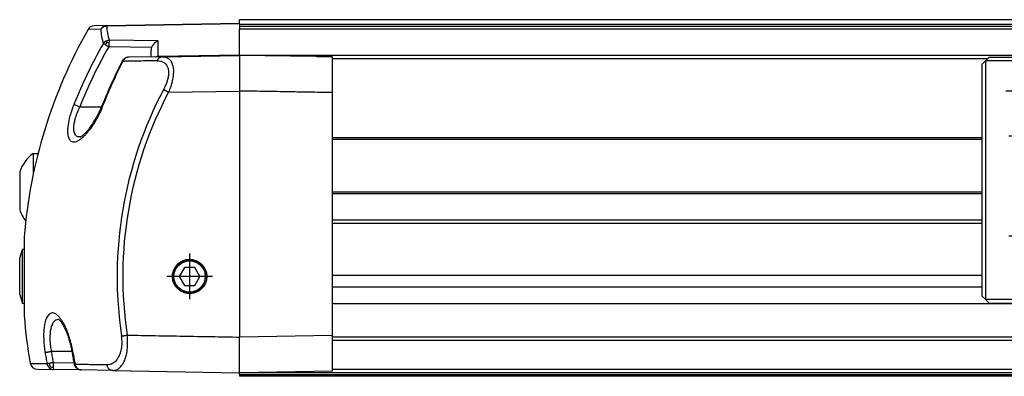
# Model space of a CAD drawing. Header units: millimetres. Extents: x -235 to 9017, y -109 to 485.
# Tile 21 of 35: x 764 to 902, y 282 to 332. Entities that reach past the tile are written whole.
import ezdxf

# ---------------------------------------------------------------- set-up
doc = ezdxf.new("R2010")
doc.units = ezdxf.units.MM
doc.linetypes.add('DOT_CENTER', pattern=[14, 12, -1, 0, -1])
doc.layers.add('1', color=7, linetype='Continuous')

# ---------------------------------------------------------------- blocks, each defined once
blk = doc.blocks.new('MOD-22E-M-Li__35', base_point=(763.62, 282.1))
at = {"color": 7, "linetype": 'Continuous'}
for p, q in [((775.81, 331.28), (774.05, 331.25)), ((775.81, 331.28), (794.43, 331.6)), ((794.43, 331.53), (775.81, 331.21)), ((3260.93, 332.1), (794.43, 332.1)), ((794.43, 332.1), (794.43, 332.09)), ((3260.93, 332.09), (794.43, 332.09)), ((794.43, 331.6), (794.43, 332.09)), ((794.43, 331.53), (794.43, 331.6)), ((794.43, 331.48), (794.43, 331.53)), ((794.43, 331.48), (3260.93, 331.48)), ((794.43, 331.48), (794.43, 331.16)), ((3260.93, 331.16), (794.43, 331.16)), ((794.43, 331.16), (794.43, 330.83)), ((774.98, 330.77), (773.2, 330.74)), ((794.43, 330.83), (3260.93, 330.83)), ((794.43, 327.17), (794.43, 330.83)), ((775.79, 328.88), (775.7, 329.09)), ((776.12, 328.86), (776.1, 328.29)), ((782.09, 328.2), (776.1, 328.29)), ((783.01, 329.12), (776.17, 329.22)), ((783.01, 326.97), (783.01, 329.12)), ((783.01, 326.9), (778.86, 326.83)), ((782.03, 326.89), (782.03, 327.83)), ((783.01, 326.97), (794.43, 327.17)), ((783.6, 326.91), (783.01, 326.9)), ((783.6, 326.91), (794.43, 327.1)), ((794.43, 327.12), (794.43, 327.17)), ((794.43, 327.12), (3260.93, 327.12)), ((794.43, 327.12), (794.43, 327.1)), ((805.16, 326.92), (794.43, 327.1)), ((913.93, 327.1), (794.43, 327.1)), ((807.43, 321.88), (807.43, 326.88)), ((899.18, 326.6), (807.43, 326.6)), ((784.47, 321.93), (794.43, 322.1)), ((794.43, 322.1), (794.43, 287.6)), ((807.43, 287.83), (807.43, 321.88)), ((775.09, 319.85), (772.04, 319.85)), ((898.43, 315.54), (807.43, 315.54)), ((898.43, 315.29), (807.43, 315.29)), ((765.52, 313.36), (765.52, 310.48)), ((765.52, 313.36), (766.19, 313.36)), ((763.62, 310.75), (763.62, 305.46)), ((898.43, 307.92), (807.43, 307.92)), ((898.43, 307.67), (807.43, 307.67)), ((807.43, 304.04), (898.43, 304.04)), ((898.43, 303.54), (807.43, 303.54)), ((764.25, 301.63), (764.25, 290.56)), ((763.62, 298.65), (764.02, 299.9)), ((764.25, 299.9), (764.02, 299.9)), ((764.02, 292.3), (764.02, 299.9)), ((763.62, 293.55), (763.62, 298.65)), ((786.7, 297.35), (785.98, 296.1)), ((788.14, 297.35), (786.7, 297.35)), ((788.87, 296.1), (788.14, 297.35)), ((785.12, 296.15), (785.03, 296.15)), ((785.98, 296.1), (786.7, 294.85)), ((788.14, 294.85), (788.87, 296.1)), ((789.68, 296.06), (789.83, 296.05)), ((807.43, 296.27), (898.43, 296.27)), ((786.7, 294.85), (788.14, 294.85)), ((898.43, 294.61), (807.43, 294.61)), ((763.62, 293.55), (764.02, 292.3)), ((764.25, 292.3), (764.02, 292.3)), ((807.43, 292.32), (913.71, 292.32)), ((807.43, 292.31), (913.72, 292.31)), ((807.43, 292.29), (913.74, 292.29)), ((807.43, 287.83), (794.43, 287.6)), ((807.43, 282.83), (807.43, 287.83)), ((3262.93, 287.61), (807.43, 287.61)), ((807.43, 287.17), (3262.93, 287.17)), ((770.97, 285.6), (768.04, 285.6)), ((765.09, 283.92), (767.45, 283.88)), ((766.06, 283.1), (768.38, 283.06)), ((768.31, 284.06), (771.25, 284.01)), ((772.25, 282.99), (768.38, 283.06)), ((776.65, 282.91), (772.25, 282.99)), ((776.65, 282.91), (794.43, 282.6)), ((794.43, 282.6), (794.43, 283.51)), ((807.43, 282.83), (794.43, 282.6)), ((807.43, 283.1), (3262.93, 283.1)), ((877.13, 282.6), (794.43, 282.6)), ((794.43, 282.35), (794.43, 282.6)), ((794.43, 282.35), (794.43, 282.1)), ((794.43, 282.35), (3262.93, 282.35)), ((869.13, 282.1), (794.43, 282.1)), ((877.13, 282.1), (869.13, 282.1)), ((878.05, 282.6), (877.13, 282.6)), ((923.13, 282.1), (877.13, 282.1)), ((880.93, 282.6), (878.05, 282.6)), ((883.8, 282.6), (880.93, 282.6)), ((914.78, 282.6), (883.8, 282.6))]:
    blk.add_line(p, q, dxfattribs=at)
blk.add_circle((787.42, 296.1), 2.2, dxfattribs=at)
for centre, radius, start, end in [((774.07, 330.25), 1, 91, 150.3365), ((775.83, 330.31), 0.967, 91.37, 151.4594), ((783.67, 331.6), 7.87, 182.8078, 197.5497), ((834.03, 296.1), 70, 150.3365, 175.4654), ((782.95, 331.16), 7.98, 182.8077, 197.5496), ((832.23, 296.14), 65.58, 150.1696, 158.4767), ((832.17, 296.14), 64.64, 150.1696, 158.4767), ((776.2, 328.19), 1.03, 119.3524, 146.3927), ((777.03, 328), 1.52, 144.8241, 157.7711), ((776.23, 328.15), 1.07, 93.2871, 119.5551), ((775.82, 327.11), 1.78, 80.354, 91.1136), ((783.5, 327.71), 1.49, 109.1452, 160.7392), ((783.15, 327.83), 1.12, 160.9006, 180.0894), ((836.41, 296.17), 65.73, 152.7312, 158.5365), ((836.34, 296.22), 65.55, 152.7206, 158.543), ((778.97, 325.9), 0.967, 126.3931, 157.6926), ((778.9, 325.77), 1.07, 91.8578, 120.4381), ((778.88, 326.02), 0.812, 91.4175, 126.3458), ((833.3, 296.1), 56.03, 152.1325, 188.5617), ((833.3, 296.1), 55.24, 152.1248, 188.5652), ((768.57, 309.14), 5.2, 125.8445, 161.9549), ((768.57, 307.07), 5.2, 198.0451, 217.8685), ((787.4, 296.1), 2.28, 89.5397, 178.8644), ((787.4, 296.1), 2.28, 358.864, 89.539), ((787.4, 296.1), 2.28, 178.8598, 270.4572), ((787.4, 296.1), 2.28, 270.4643, 358.8673), ((834.03, 296.1), 70, 184.5346, 190.0163), ((766.08, 284.1), 1, 190.0163, 269), ((768.44, 284.05), 1.01, 189.4526, 228.3298), ((769.17, 284.06), 1.41, 184.5531, 205.3339), ((768.4, 284), 0.947, 228.3719, 268.848), ((768.42, 284.65), 1.3, 246.2861, 265.8942), ((776.44, 283.86), 8.13, 178.5836, 183.5642), ((772.38, 283.97), 1.02, 188.6072, 226.3426), ((772.27, 283.85), 0.862, 226.3355, 268.4998), ((779.23, 283.05), 0.2, 246.4096, 270)]:
    blk.add_arc(centre, radius, start, end, dxfattribs=at)
for points, knots in [([(774.98, 330.77), (775.09, 330.89), (775.32, 331.14), (775.64, 331.19), (775.81, 331.21)], [0, 0, 0, 0, 0.4743073, 0.9610264, 0.9610264, 0.9610264, 0.9610264]), ([(775.81, 331.21), (775.81, 331.22), (775.81, 331.24), (775.81, 331.26), (775.81, 331.27), (775.81, 331.28), (775.81, 331.28)], [0, 0, 0, 0, 0.02750513, 0.05083751, 0.06584479, 0.06798869, 0.06798869, 0.06798869, 0.06798869]), ([(775.62, 328.58), (775.6, 328.6), (775.54, 328.63), (775.46, 328.68), (775.39, 328.73), (775.36, 328.75), (775.35, 328.76)], [0, 0, 0, 0, 0.0870746, 0.2067879, 0.2786194, 0.3304255, 0.3304255, 0.3304255, 0.3304255]), ([(776.1, 328.29), (776.06, 328.31), (775.98, 328.36), (775.85, 328.44), (775.73, 328.51), (775.66, 328.56), (775.62, 328.58)], [0, 0, 0, 0, 0.1248283, 0.2872251, 0.4383827, 0.553919, 0.553919, 0.553919, 0.553919]), ([(776.17, 329.22), (776.16, 329.17), (776.14, 329.05), (776.13, 328.93), (776.12, 328.86)], [0, 0, 0, 0, 0.1507765, 0.3704379, 0.3704379, 0.3704379, 0.3704379]), ([(782.63, 326.9), (782.69, 326.92), (782.82, 326.96), (782.94, 326.97), (783.01, 326.97)], [0, 0, 0, 0, 0.1887599, 0.3840445, 0.3840445, 0.3840445, 0.3840445]), ([(782.89, 326.35), (782.9, 326.39), (782.94, 326.46), (783, 326.57), (783.08, 326.67), (783.18, 326.76), (783.28, 326.83), (783.38, 326.88), (783.49, 326.91), (783.57, 326.91), (783.6, 326.91)], [0, 0, 0, 0, 0.1282606, 0.2570017, 0.3845062, 0.5093069, 0.630359, 0.7471349, 0.859551, 0.967855, 0.967855, 0.967855, 0.967855]), ([(783.01, 326.97), (783.01, 326.96), (783.01, 326.94), (783.01, 326.92), (783.01, 326.91), (783.01, 326.9), (783.01, 326.9)], [0, 0, 0, 0, 0.02957696, 0.05087094, 0.06584898, 0.06798869, 0.06798869, 0.06798869, 0.06798869]), ([(783.6, 326.91), (783.79, 326.9), (784.14, 326.87), (784.6, 326.58), (784.92, 326.14), (785.11, 325.56), (785.17, 324.95), (785.14, 324.41), (785.08, 323.95), (784.99, 323.48), (784.86, 322.98), (784.71, 322.51), (784.58, 322.18), (784.5, 322), (784.47, 321.93)], [0, 0, 0, 0, 0.557905, 1.038432, 1.565522, 2.183755, 2.827972, 3.393832, 3.796058, 4.226088, 4.84573, 5.326449, 5.704999, 5.921103, 5.921103, 5.921103, 5.921103]), ([(794.43, 327.1), (794.43, 327.04), (794.43, 326.93), (794.43, 326.65), (794.43, 326.22), (794.43, 325.59), (794.43, 324.81), (794.43, 323.94), (794.43, 323.03), (794.43, 322.42), (794.43, 322.1)], [0, 0, 0, 0, 0.175448, 0.350955, 0.820776, 1.464244, 2.254629, 3.159052, 4.062525, 4.99916, 4.99916, 4.99916, 4.99916]), ([(807.43, 326.88), (807.24, 326.88), (806.86, 326.89), (806.29, 326.9), (805.72, 326.91), (805.35, 326.91), (805.16, 326.92)], [0, 0, 0, 0, 0.567423, 1.134872, 1.706194, 2.269744, 2.269744, 2.269744, 2.269744]), ([(777.99, 326.28), (778, 326.31), (778.05, 326.4), (778.15, 326.52), (778.25, 326.62), (778.33, 326.67), (778.36, 326.68)], [0, 0, 0, 0, 0.1094208, 0.2816317, 0.4638721, 0.5525966, 0.5525966, 0.5525966, 0.5525966]), ([(778.08, 326.26), (778.06, 326.27), (778.03, 326.28), (778, 326.28), (777.99, 326.28)], [0, 0, 0, 0, 0.05431874, 0.09550831, 0.09550831, 0.09550831, 0.09550831]), ([(782.89, 326.35), (782.45, 326.34), (781.6, 326.32), (780.35, 326.3), (779.29, 326.28), (778.54, 326.27), (778.2, 326.26), (778.08, 326.26)], [0, 0, 0, 0, 1.304019, 2.540254, 3.776783, 4.459423, 4.80703, 4.80703, 4.80703, 4.80703]), ([(778.36, 326.68), (778.36, 326.69), (778.36, 326.69), (778.37, 326.69), (778.38, 326.68), (778.4, 326.68), (778.4, 326.67)], [0, 0, 0, 0, 0.00519583, 0.01039166, 0.02989258, 0.04767342, 0.04767342, 0.04767342, 0.04767342]), ([(782.89, 326.35), (783.03, 326.34), (783.4, 326.33), (783.91, 326.09), (784.25, 325.68), (784.44, 325.19), (784.49, 324.68), (784.44, 324.15), (784.34, 323.67), (784.18, 323.19), (783.99, 322.72), (783.83, 322.42), (783.77, 322.29)], [0, 0, 0, 0, 0.444415, 1.09646, 1.615077, 2.017833, 2.645411, 3.14476, 3.607019, 4.092985, 4.683142, 5.113801, 5.113801, 5.113801, 5.113801]), ([(784.47, 321.93), (784.44, 321.95), (784.37, 321.98), (784.27, 322.03), (784.18, 322.08), (784.08, 322.13), (783.99, 322.18), (783.91, 322.22), (783.84, 322.26), (783.79, 322.28), (783.77, 322.29)], [0, 0, 0, 0, 0.1124673, 0.2255075, 0.3368028, 0.443977, 0.5447561, 0.6371432, 0.7195231, 0.7907882, 0.7907882, 0.7907882, 0.7907882]), ([(807.43, 321.88), (806.34, 321.9), (804.18, 321.93), (800.93, 321.99), (797.68, 322.05), (795.51, 322.08), (794.43, 322.1)], [0, 0, 0, 0, 3.250493, 6.500987, 9.751477, 13.001967, 13.001967, 13.001967, 13.001967]), ([(775.33, 320.2), (775.15, 319.77), (774.78, 318.88), (774.12, 317.7), (773.48, 316.75), (772.98, 316.13), (772.53, 315.65), (772.06, 315.24), (771.47, 314.9), (770.89, 314.94), (770.53, 315.35), (770.4, 315.87), (770.36, 316.48), (770.42, 317.27), (770.57, 318.13), (770.85, 319.17), (771.09, 319.81), (771.23, 320.2)], [0, 0, 0, 0, 1.381653, 2.89323, 4.046911, 4.835195, 5.26101, 6.005206, 6.73589, 7.239541, 7.608726, 8.256532, 8.829404, 9.44649, 10.61027, 11.441378, 12.673963, 12.673963, 12.673963, 12.673963]), ([(772.04, 319.85), (771.87, 319.92), (771.6, 320.03), (771.33, 320.15), (771.23, 320.2)], [0, 0, 0, 0, 0.5520908, 0.8802052, 0.8802052, 0.8802052, 0.8802052]), ([(772.09, 315.66), (772.1, 315.66), (772.13, 315.67), (772.2, 315.71), (772.31, 315.77), (772.46, 315.88), (772.63, 316.03), (772.82, 316.21), (772.99, 316.39), (773.14, 316.56), (773.27, 316.72), (773.42, 316.91), (773.59, 317.13), (773.78, 317.41), (773.97, 317.71), (774.16, 318.02), (774.33, 318.3), (774.47, 318.55), (774.63, 318.87), (774.83, 319.26), (775.05, 319.74), (775.18, 320.06), (775.24, 320.22)], [0, 0, 0, 0, 0.034722, 0.11114, 0.234338, 0.416175, 0.646266, 0.91736, 1.222241, 1.393041, 1.596025, 1.834486, 2.111809, 2.431463, 2.830067, 3.19579, 3.524196, 3.810686, 4.050535, 4.598733, 5.126618, 5.634453, 5.634453, 5.634453, 5.634453]), ([(775.24, 320.22), (775.25, 320.22), (775.28, 320.21), (775.31, 320.2), (775.33, 320.2)], [0, 0, 0, 0, 0.04024096, 0.09479533, 0.09479533, 0.09479533, 0.09479533]), ([(772.09, 315.66), (771.98, 315.66), (771.72, 315.66), (771.42, 315.9), (771.24, 316.31), (771.17, 316.88), (771.25, 317.54), (771.38, 318.13), (771.52, 318.6), (771.68, 319.03), (771.85, 319.45), (771.98, 319.73), (772.04, 319.85)], [0, 0, 0, 0, 0.321768, 0.742714, 1.058554, 1.66896, 2.438492, 3.041081, 3.464924, 3.919679, 4.426217, 4.833632, 4.833632, 4.833632, 4.833632]), ([(785.03, 296.15), (785.03, 296.15), (785.03, 296.16), (785.03, 296.19), (785.03, 296.22), (785.04, 296.35), (785.06, 296.56), (785.15, 296.88), (785.29, 297.22), (785.5, 297.55), (785.74, 297.83), (786, 298.04), (786.25, 298.2), (786.52, 298.33), (786.8, 298.43), (787.09, 298.49), (787.39, 298.51), (787.69, 298.5), (787.99, 298.45), (788.27, 298.36), (788.55, 298.24), (788.8, 298.08), (789.06, 297.87), (789.31, 297.61), (789.54, 297.27), (789.69, 296.94), (789.78, 296.63), (789.82, 296.34), (789.83, 296.15), (789.83, 296.05)], [0, 0, 0, 0, 0.008838, 0.023568, 0.072654, 0.121726, 0.413711, 0.705639, 1.103198, 1.499444, 1.897121, 2.195854, 2.493492, 2.791187, 3.090102, 3.38906, 3.686953, 3.984919, 4.284104, 4.583301, 4.881439, 5.179648, 5.479064, 5.877774, 6.275247, 6.67413, 6.963678, 7.252155, 7.540572, 7.540572, 7.540572, 7.540572]), ([(789.83, 296.05), (789.83, 296), (789.82, 295.89), (789.8, 295.68), (789.74, 295.43), (789.64, 295.15), (789.5, 294.88), (789.32, 294.61), (789.07, 294.34), (788.76, 294.09), (788.43, 293.91), (788.12, 293.8), (787.83, 293.73), (787.53, 293.7), (787.23, 293.7), (786.94, 293.75), (786.65, 293.82), (786.37, 293.94), (786.08, 294.1), (785.8, 294.33), (785.52, 294.62), (785.32, 294.93), (785.18, 295.23), (785.09, 295.51), (785.04, 295.8), (785.03, 296.01), (785.03, 296.13), (785.03, 296.14), (785.03, 296.15)], [0, 0, 0, 0, 0.16464, 0.329779, 0.629388, 0.927844, 1.226262, 1.525751, 1.924664, 2.322075, 2.720675, 3.020057, 3.318187, 3.616167, 3.915238, 4.214178, 4.511942, 4.809584, 5.108253, 5.506014, 5.902292, 6.299858, 6.598345, 6.895635, 7.192946, 7.491498, 7.514987, 7.538593, 7.538593, 7.538593, 7.538593]), ([(771.08, 285.45), (771.08, 285.48), (771.07, 285.54), (771.03, 285.76), (770.97, 286.1), (770.83, 286.73), (770.61, 287.51), (770.33, 288.33), (770.05, 289), (769.78, 289.52), (769.51, 289.97), (769.23, 290.34), (768.96, 290.63), (768.69, 290.84), (768.42, 290.97), (768.16, 291), (767.93, 290.94), (767.72, 290.79), (767.53, 290.58), (767.38, 290.3), (767.24, 289.95), (767.12, 289.47), (767.02, 288.85), (766.97, 288.11), (766.98, 287.32), (767.03, 286.5), (767.1, 285.93), (767.15, 285.62), (767.16, 285.57), (767.16, 285.51), (767.17, 285.47), (767.17, 285.45)], [0, 0, 0, 0, 0.090267, 0.18057, 0.656569, 1.128651, 2.138561, 3.082649, 3.724942, 4.310559, 4.837486, 5.304606, 5.697122, 6.031523, 6.316804, 6.570072, 6.795609, 7.038126, 7.318585, 7.636142, 8.005931, 8.431223, 9.111768, 9.884464, 10.665077, 11.487096, 12.334597, 12.3818, 12.428981, 12.49262, 12.55629, 12.55629, 12.55629, 12.55629]), ([(769.07, 290.07), (768.94, 290.05), (768.7, 290.02), (768.42, 289.78), (768.16, 289.41), (767.99, 288.9), (767.86, 288.18), (767.83, 287.33), (767.9, 286.43), (768, 285.84), (768.04, 285.6)], [0, 0, 0, 0, 0.390971, 0.696589, 1.0727, 1.742443, 2.296559, 3.240239, 4.290971, 5.01884, 5.01884, 5.01884, 5.01884]), ([(771, 285.44), (770.96, 285.65), (770.89, 286.07), (770.75, 286.67), (770.62, 287.11), (770.53, 287.4), (770.48, 287.57), (770.41, 287.78), (770.33, 288.01), (770.23, 288.26), (770.12, 288.52), (769.99, 288.8), (769.85, 289.07), (769.71, 289.32), (769.59, 289.51), (769.48, 289.66), (769.38, 289.79), (769.28, 289.9), (769.18, 289.99), (769.12, 290.04), (769.08, 290.06), (769.07, 290.07)], [0, 0, 0, 0, 0.639237, 1.26314, 1.863442, 2.000431, 2.180992, 2.398485, 2.646333, 2.91804, 3.207223, 3.507653, 3.839689, 4.119624, 4.350432, 4.534767, 4.674925, 4.847811, 4.976684, 5.060247, 5.096032, 5.096032, 5.096032, 5.096032]), ([(775.84, 283.74), (775.99, 283.75), (776.31, 283.77), (776.8, 283.99), (777.2, 284.35), (777.53, 284.84), (777.77, 285.41), (777.91, 286), (777.96, 286.52), (777.97, 286.9), (777.95, 287.31), (777.92, 287.59), (777.9, 287.76)], [0, 0, 0, 0, 0.464492, 0.943248, 1.598181, 2.045522, 2.698319, 3.446477, 3.845367, 4.252536, 4.596196, 5.094258, 5.094258, 5.094258, 5.094258]), ([(776.65, 282.91), (776.84, 282.93), (777.16, 282.97), (777.63, 283.27), (777.99, 283.69), (778.3, 284.26), (778.55, 284.96), (778.7, 285.78), (778.77, 286.79), (778.71, 287.47), (778.68, 287.88)], [0, 0, 0, 0, 0.552659, 0.949661, 1.666283, 2.189918, 2.875298, 3.885173, 4.684113, 5.91136, 5.91136, 5.91136, 5.91136]), ([(777.9, 287.76), (777.92, 287.76), (777.97, 287.77), (778.05, 287.78), (778.14, 287.79), (778.24, 287.81), (778.35, 287.83), (778.46, 287.84), (778.57, 287.86), (778.64, 287.87), (778.68, 287.88)], [0, 0, 0, 0, 0.0713746, 0.1539493, 0.2466115, 0.3477333, 0.4553003, 0.5670188, 0.6804932, 0.793389, 0.793389, 0.793389, 0.793389]), ([(778.68, 287.88), (779.99, 287.85), (782.62, 287.81), (786.55, 287.74), (790.49, 287.67), (793.12, 287.62), (794.43, 287.6)], [0, 0, 0, 0, 3.93742, 7.874839, 11.812259, 15.749678, 15.749678, 15.749678, 15.749678]), ([(794.43, 283.51), (794.43, 283.6), (794.43, 283.78), (794.43, 284.23), (794.43, 284.9), (794.43, 285.76), (794.43, 286.68), (794.43, 287.29), (794.43, 287.6)], [0, 0, 0, 0, 0.26423, 0.558073, 1.348319, 2.252617, 3.155987, 4.09253, 4.09253, 4.09253, 4.09253]), ([(767.17, 285.45), (767.19, 285.45), (767.23, 285.46), (767.3, 285.48), (767.39, 285.49), (767.5, 285.51), (767.62, 285.53), (767.75, 285.55), (767.89, 285.58), (767.99, 285.59), (768.04, 285.6)], [0, 0, 0, 0, 0.061052, 0.1221001, 0.2137617, 0.323099, 0.4475772, 0.5842469, 0.7095143, 0.8811583, 0.8811583, 0.8811583, 0.8811583]), ([(768.04, 285.6), (768.06, 285.47), (768.11, 285.22), (768.17, 284.83), (768.24, 284.44), (768.29, 284.19), (768.31, 284.06)], [0, 0, 0, 0, 0.392169, 0.784333, 1.176766, 1.569197, 1.569197, 1.569197, 1.569197]), ([(767.17, 285.45), (767.2, 285.32), (767.24, 285.06), (767.31, 284.67), (767.38, 284.27), (767.43, 284.01), (767.45, 283.88)], [0, 0, 0, 0, 0.397852, 0.7957, 1.19382, 1.591939, 1.591939, 1.591939, 1.591939]), ([(771.08, 285.45), (771.07, 285.45), (771.04, 285.44), (771.01, 285.44), (771, 285.44)], [0, 0, 0, 0, 0.05109651, 0.08829075, 0.08829075, 0.08829075, 0.08829075]), ([(771.28, 283.81), (771.26, 283.95), (771.21, 284.22), (771.13, 284.67), (771.06, 285.08), (771.01, 285.35), (771, 285.44)], [0, 0, 0, 0, 0.414337, 0.828675, 1.371407, 1.657364, 1.657364, 1.657364, 1.657364]), ([(771.08, 285.45), (771.13, 285.18), (771.22, 284.63), (771.32, 284.09), (771.37, 283.81)], [0, 0, 0, 0, 0.830746, 1.661479, 1.661479, 1.661479, 1.661479]), ([(767.45, 283.88), (767.47, 283.89), (767.5, 283.89), (767.57, 283.91), (767.66, 283.93), (767.73, 283.94), (767.77, 283.95)], [0, 0, 0, 0, 0.0487816, 0.1181371, 0.1979296, 0.3229131, 0.3229131, 0.3229131, 0.3229131]), ([(767.77, 283.95), (767.82, 283.96), (767.9, 283.98), (768.05, 284), (768.18, 284.03), (768.27, 284.05), (768.31, 284.06)], [0, 0, 0, 0, 0.1543428, 0.2680665, 0.4330966, 0.5584957, 0.5584957, 0.5584957, 0.5584957]), ([(767.9, 283.46), (767.89, 283.45), (767.86, 283.41), (767.83, 283.36), (767.79, 283.32), (767.78, 283.3), (767.77, 283.3)], [0, 0, 0, 0, 0.0440305, 0.131375, 0.1754684, 0.2029057, 0.2029057, 0.2029057, 0.2029057]), ([(768.33, 283.35), (768.33, 283.3), (768.34, 283.21), (768.35, 283.11), (768.38, 283.07), (768.38, 283.06)], [0, 0, 0, 0, 0.1600221, 0.2613613, 0.3023472, 0.3023472, 0.3023472, 0.3023472]), ([(771.28, 283.81), (771.3, 283.81), (771.33, 283.81), (771.36, 283.81), (771.37, 283.81)], [0, 0, 0, 0, 0.0377275, 0.08901493, 0.08901493, 0.08901493, 0.08901493]), ([(771.62, 283.22), (771.58, 283.26), (771.5, 283.35), (771.4, 283.49), (771.32, 283.65), (771.3, 283.76), (771.28, 283.81)], [0, 0, 0, 0, 0.1783385, 0.351174, 0.525615, 0.690485, 0.690485, 0.690485, 0.690485]), ([(771.37, 283.81), (772.07, 283.8), (773.56, 283.78), (775.05, 283.75), (775.84, 283.74)], [0, 0, 0, 0, 2.092816, 4.464383, 4.464383, 4.464383, 4.464383]), ([(771.62, 283.22), (771.63, 283.22), (771.63, 283.22), (771.64, 283.22), (771.66, 283.22), (771.67, 283.23), (771.68, 283.23)], [0, 0, 0, 0, 0.0070946, 0.02004676, 0.03595436, 0.05615506, 0.05615506, 0.05615506, 0.05615506]), ([(772.25, 282.99), (772.21, 282.99), (772.09, 283), (771.92, 283.04), (771.75, 283.12), (771.66, 283.19), (771.62, 283.22)], [0, 0, 0, 0, 0.1317546, 0.3423146, 0.5257382, 0.6805417, 0.6805417, 0.6805417, 0.6805417]), ([(776.65, 282.91), (776.6, 282.92), (776.51, 282.92), (776.37, 282.97), (776.24, 283.04), (776.11, 283.15), (776.01, 283.28), (775.93, 283.42), (775.87, 283.58), (775.85, 283.68), (775.84, 283.74)], [0, 0, 0, 0, 0.138014, 0.283671, 0.436936, 0.596978, 0.762001, 0.929216, 1.095239, 1.256673, 1.256673, 1.256673, 1.256673])]:
    blk.add_open_spline(points, degree=3, knots=knots, dxfattribs=at)
at = {"layer": '1', "color": 2, "linetype": 'DOT_CENTER'}
for p, q in [((787.42, 299.3), (787.42, 292.9)), ((790.62, 296.1), (784.22, 296.1))]:
    blk.add_line(p, q, dxfattribs=at)
blk = doc.blocks.new('CABEZA_1__36', base_point=(898.43, 292.1))
at = {"color": 7, "linetype": 'Continuous'}
for p, q in [((913.93, 327.1), (913.68, 326.85)), ((920.37, 327.1), (913.93, 327.1)), ((926.49, 327.1), (920.37, 327.1)), ((932.93, 327.1), (926.49, 327.1)), ((933.18, 326.85), (932.93, 327.1)), ((953.93, 327.1), (953.68, 326.85)), ((960.37, 327.1), (953.93, 327.1)), ((966.49, 327.1), (960.37, 327.1)), ((972.93, 327.1), (966.49, 327.1)), ((973.18, 326.85), (972.93, 327.1)), ((898.43, 325.85), (898.93, 326.35)), ((898.43, 293.35), (898.43, 325.85)), ((898.93, 326.35), (899.43, 326.85)), ((911.43, 326.35), (898.93, 326.35)), ((898.93, 326.35), (898.93, 292.85)), ((899.43, 326.85), (911.43, 326.85)), ((911.43, 326.85), (913.68, 326.85)), ((911.43, 326.35), (911.43, 326.85)), ((975.43, 326.35), (911.43, 326.35)), ((911.43, 292.85), (911.43, 326.35)), ((913.68, 326.85), (933.18, 326.85)), ((933.18, 326.85), (953.68, 326.85)), ((953.68, 326.85), (973.18, 326.85)), ((973.18, 326.85), (975.43, 326.85)), ((975.43, 326.85), (975.43, 326.35)), ((975.43, 326.85), (991.43, 326.85)), ((975.43, 292.85), (975.43, 326.35)), ((975.43, 326.35), (991.93, 326.35)), ((991.43, 326.85), (991.93, 326.35)), ((991.93, 317.04), (991.93, 326.35)), ((992.43, 325.85), (991.93, 326.35)), ((992.43, 325.85), (992.43, 317.54)), ((979.36, 317.69), (979.27, 317.74)), ((979.41, 318.06), (979.5, 318.04)), ((979.84, 318.37), (979.81, 318.47)), ((980.14, 318.61), (980.19, 318.52)), ((980.66, 318.52), (980.71, 318.61)), ((981.04, 318.47), (981.01, 318.37)), ((981.35, 318.04), (981.44, 318.06)), ((981.58, 317.74), (981.49, 317.69)), ((992.43, 317.54), (991.93, 317.04)), ((992.43, 317.54), (1002.17, 317.54)), ((1002.17, 317.54), (1001.67, 317.04)), ((1002.17, 299.77), (1002.17, 317.54)), ((905.36, 315.99), (905.27, 316.04)), ((905.41, 316.36), (905.5, 316.34)), ((905.84, 316.67), (905.82, 316.77)), ((906.14, 316.91), (906.19, 316.82)), ((906.66, 316.82), (906.72, 316.91)), ((907.04, 316.77), (907.02, 316.67)), ((907.35, 316.34), (907.45, 316.36)), ((907.58, 316.04), (907.49, 315.99)), ((979.27, 317.16), (979.36, 317.22)), ((979.5, 316.86), (979.41, 316.84)), ((979.81, 316.43), (979.84, 316.53)), ((980.19, 316.38), (980.14, 316.3)), ((980.71, 316.3), (980.66, 316.38)), ((981.01, 316.53), (981.04, 316.43)), ((981.44, 316.84), (981.35, 316.86)), ((981.49, 317.22), (981.58, 317.16)), ((991.93, 317.04), (1001.67, 317.04)), ((1001.67, 300.27), (1001.67, 317.04)), ((905.27, 315.46), (905.36, 315.52)), ((905.5, 315.16), (905.41, 315.14)), ((905.82, 314.73), (905.84, 314.83)), ((906.19, 314.68), (906.14, 314.6)), ((906.72, 314.6), (906.66, 314.68)), ((907.02, 314.83), (907.04, 314.73)), ((907.45, 315.14), (907.35, 315.16)), ((907.49, 315.52), (907.58, 315.46)), ((979.36, 303.69), (979.27, 303.74)), ((979.41, 304.06), (979.5, 304.04)), ((979.84, 304.37), (979.81, 304.47)), ((980.14, 304.61), (980.19, 304.52)), ((980.66, 304.52), (980.71, 304.61)), ((981.04, 304.47), (981.01, 304.37)), ((981.35, 304.04), (981.44, 304.06)), ((981.58, 303.74), (981.49, 303.69)), ((905.41, 302.36), (905.5, 302.34)), ((905.84, 302.67), (905.81, 302.77)), ((906.14, 302.91), (906.19, 302.82)), ((906.66, 302.82), (906.71, 302.91)), ((907.04, 302.77), (907.01, 302.67)), ((907.35, 302.34), (907.44, 302.36)), ((979.27, 303.16), (979.36, 303.22)), ((979.5, 302.86), (979.41, 302.84)), ((979.81, 302.43), (979.84, 302.53)), ((980.19, 302.38), (980.14, 302.3)), ((980.71, 302.3), (980.66, 302.38)), ((981.01, 302.53), (981.04, 302.43)), ((981.44, 302.84), (981.35, 302.86)), ((981.49, 303.22), (981.58, 303.16)), ((905.36, 301.99), (905.27, 302.04)), ((905.27, 301.46), (905.36, 301.52)), ((905.5, 301.16), (905.41, 301.14)), ((905.81, 300.73), (905.84, 300.83)), ((907.01, 300.83), (907.04, 300.73)), ((907.44, 301.14), (907.35, 301.16)), ((907.58, 302.04), (907.49, 301.99)), ((907.49, 301.52), (907.58, 301.46)), ((906.19, 300.68), (906.14, 300.6)), ((906.71, 300.6), (906.66, 300.68)), ((987.93, 300.27), (988.43, 299.77)), ((987.93, 292.85), (987.93, 300.27)), ((1001.67, 300.27), (987.93, 300.27)), ((988.43, 293.6), (988.43, 299.77)), ((988.43, 299.77), (1002.17, 299.77)), ((1002.17, 299.77), (1001.67, 300.27)), ((898.93, 292.85), (898.43, 293.35)), ((911.43, 292.85), (898.93, 292.85)), ((898.93, 292.85), (899.43, 292.35)), ((911.43, 292.85), (975.43, 292.85)), ((911.43, 292.85), (911.43, 292.35)), ((975.43, 292.85), (975.43, 292.35)), ((987.93, 292.85), (975.43, 292.85)), ((987.93, 292.85), (987.43, 292.35)), ((987.93, 292.85), (988.43, 293.35)), ((988.43, 293.35), (988.43, 293.6)), ((899.43, 292.35), (911.43, 292.35)), ((913.68, 292.35), (911.43, 292.35)), ((933.18, 292.35), (913.68, 292.35)), ((913.68, 292.35), (913.93, 292.1)), ((913.93, 292.1), (932.93, 292.1)), ((932.93, 292.1), (933.18, 292.35)), ((953.68, 292.35), (933.18, 292.35)), ((953.68, 292.35), (953.93, 292.1)), ((973.18, 292.35), (953.68, 292.35)), ((953.93, 292.1), (972.93, 292.1)), ((973.18, 292.35), (972.93, 292.1)), ((975.43, 292.35), (973.18, 292.35)), ((987.43, 292.35), (975.43, 292.35))]:
    blk.add_line(p, q, dxfattribs=at)
for centre, radius in [((905.43, 322.1), 2.68), ((905.43, 322.1), 2.17), ((905.43, 322.1), 2.07), ((905.43, 322.1), 1), ((980.43, 317.45), 3.25), ((980.43, 317.45), 3), ((980.43, 317.45), 2.95), ((906.43, 315.75), 3.25), ((906.43, 315.75), 3), ((906.43, 315.75), 2.95), ((980.43, 303.45), 3.25), ((980.43, 303.45), 3), ((980.43, 303.45), 2.95), ((906.43, 301.75), 3.25), ((906.43, 301.75), 3), ((906.43, 301.75), 2.95), ((981.43, 297.1), 2.67), ((981.43, 297.1), 2.17), ((981.43, 297.1), 2.07), ((981.43, 297.1), 1)]:
    blk.add_circle(centre, radius, dxfattribs=at)
for centre, radius, start, end in [((979.96, 318.5), 0.15, 113.8206, 192.5), ((980.43, 317.45), 1.3, 111.1794, 113.8206), ((980.01, 318.53), 0.15, 90, 111.1794), ((980.01, 318.53), 0.15, 32.5, 90), ((980.84, 318.53), 0.15, 68.8206, 147.5), ((980.43, 317.45), 1.3, 66.1794, 68.8206), ((980.89, 318.5), 0.15, 45, 66.1794), ((979.35, 317.87), 0.15, 158.8206, 237.5), ((980.43, 317.45), 1.3, 156.1794, 158.8206), ((979.37, 317.92), 0.15, 135, 156.1794), ((979.37, 317.92), 0.15, 77.5, 135), ((979.32, 317.63), 0.07, 0, 57.5), ((979.32, 317.28), 0.07, 302.5, 0), ((980.43, 317.45), 1.05, 170.9522, 189.0478), ((979.52, 318.11), 0.07, 257.5, 324.0478), ((980.43, 317.45), 1.05, 125.9522, 144.0478), ((979.77, 318.36), 0.07, 305.9522, 0), ((980.25, 318.56), 0.07, 212.5, 279.0478), ((980.43, 317.45), 1.05, 80.9522, 99.0478), ((980.6, 318.56), 0.07, 260.9522, 327.5), ((980.89, 318.5), 0.15, 347.5, 45), ((981.08, 318.36), 0.07, 180, 234.0478), ((980.43, 317.45), 1.05, 35.9522, 54.0478), ((981.33, 318.11), 0.07, 215.9522, 282.5), ((981.48, 317.92), 0.15, 23.8206, 102.5), ((981.53, 317.63), 0.07, 122.5, 180), ((980.43, 317.45), 1.05, 350.9522, 9.0478), ((981.53, 317.28), 0.07, 180, 237.5), ((981.5, 317.87), 0.15, 302.5, 0), ((980.43, 317.45), 1.3, 21.1794, 23.8206), ((981.5, 317.87), 0.15, 0, 21.1794), ((905.35, 316.17), 0.15, 158.8206, 237.5), ((906.43, 315.75), 1.3, 156.1794, 158.8206), ((905.37, 316.22), 0.15, 135, 156.1794), ((905.37, 316.22), 0.15, 77.5, 135), ((905.32, 315.93), 0.07, 0, 57.5), ((906.43, 315.75), 1.05, 170.9522, 189.0478), ((905.52, 316.41), 0.07, 257.5, 324.0478), ((906.43, 315.75), 1.05, 125.9522, 144.0478), ((905.96, 316.8), 0.15, 113.8206, 192.5), ((905.77, 316.66), 0.07, 305.9522, 0), ((906.43, 315.75), 1.3, 111.1794, 113.8206), ((906.01, 316.83), 0.15, 90, 111.1794), ((906.01, 316.83), 0.15, 32.5, 90), ((906.25, 316.86), 0.07, 212.5, 279.0478), ((906.43, 315.75), 1.05, 80.9522, 99.0478), ((906.6, 316.86), 0.07, 260.9522, 327.5), ((906.84, 316.83), 0.15, 68.8206, 147.5), ((906.43, 315.75), 1.3, 66.1794, 68.8206), ((906.89, 316.8), 0.15, 45, 66.1794), ((906.89, 316.8), 0.15, 347.5, 45), ((907.08, 316.66), 0.07, 180, 234.0478), ((906.43, 315.75), 1.05, 35.9522, 54.0478), ((907.33, 316.41), 0.07, 215.9522, 282.5), ((907.48, 316.22), 0.15, 23.8206, 102.5), ((907.53, 315.93), 0.07, 122.5, 180), ((906.43, 315.75), 1.05, 350.9522, 9.0478), ((907.5, 316.17), 0.15, 302.5, 0), ((906.43, 315.75), 1.3, 21.1794, 23.8206), ((907.5, 316.17), 0.15, 0, 21.1794), ((979.35, 317.04), 0.15, 122.5, 180), ((979.35, 317.04), 0.15, 180, 201.1794), ((980.43, 317.45), 1.3, 201.1794, 203.8206), ((979.37, 316.99), 0.15, 203.8206, 282.5), ((979.52, 316.8), 0.07, 35.9522, 102.5), ((980.43, 317.45), 1.05, 215.9522, 234.0478), ((979.77, 316.55), 0.07, 360, 54.0478), ((979.96, 316.4), 0.15, 167.5, 225), ((979.96, 316.4), 0.15, 225, 246.1794), ((980.43, 317.45), 1.3, 246.1794, 248.8206), ((980.01, 316.38), 0.15, 248.8206, 327.5), ((980.25, 316.35), 0.07, 80.9522, 147.5), ((980.43, 317.45), 1.05, 260.9522, 279.0478), ((980.6, 316.35), 0.07, 32.5, 99.0478), ((980.84, 316.38), 0.15, 212.5, 270), ((980.84, 316.38), 0.15, 270, 291.1794), ((980.43, 317.45), 1.3, 291.1794, 293.8206), ((980.89, 316.4), 0.15, 293.8206, 12.5), ((981.08, 316.55), 0.07, 125.9522, 180), ((980.43, 317.45), 1.05, 305.9522, 324.0478), ((981.33, 316.8), 0.07, 77.5, 144.0478), ((981.48, 316.99), 0.15, 257.5, 315), ((981.5, 317.04), 0.15, 338.8206, 57.5), ((981.48, 316.99), 0.15, 315, 336.1794), ((980.43, 317.45), 1.3, 336.1794, 338.8206), ((905.35, 315.34), 0.15, 122.5, 180), ((905.35, 315.34), 0.15, 180, 201.1794), ((906.43, 315.75), 1.3, 201.1794, 203.8206), ((905.37, 315.29), 0.15, 203.8206, 282.5), ((905.32, 315.58), 0.07, 302.5, 0), ((905.52, 315.1), 0.07, 35.9522, 102.5), ((906.43, 315.75), 1.05, 215.9522, 234.0478), ((905.77, 314.85), 0.07, 360, 54.0478), ((905.96, 314.7), 0.15, 167.5, 225), ((905.96, 314.7), 0.15, 225, 246.1794), ((906.43, 315.75), 1.3, 246.1794, 248.8206), ((906.01, 314.68), 0.15, 248.8206, 327.5), ((906.25, 314.65), 0.07, 80.9522, 147.5), ((906.43, 315.75), 1.05, 260.9522, 279.0478), ((906.6, 314.65), 0.07, 32.5, 99.0478), ((906.84, 314.68), 0.15, 212.5, 270), ((906.84, 314.68), 0.15, 270, 291.1794), ((906.43, 315.75), 1.3, 291.1794, 293.8206), ((906.89, 314.7), 0.15, 293.8206, 12.5), ((907.08, 314.85), 0.07, 125.9522, 180), ((906.43, 315.75), 1.05, 305.9522, 324.0478), ((907.33, 315.1), 0.07, 77.5, 144.0478), ((907.48, 315.29), 0.15, 257.5, 315), ((907.53, 315.58), 0.07, 180, 237.5), ((907.5, 315.34), 0.15, 338.8206, 57.5), ((907.48, 315.29), 0.15, 315, 336.1794), ((906.43, 315.75), 1.3, 336.1794, 338.8206), ((979.35, 303.87), 0.15, 158.8206, 237.5), ((980.43, 303.45), 1.3, 156.1794, 158.8206), ((979.37, 303.92), 0.15, 135, 156.1794), ((979.37, 303.92), 0.15, 77.5, 135), ((979.32, 303.63), 0.07, 0, 57.5), ((980.43, 303.45), 1.05, 170.9522, 189.0478), ((979.52, 304.11), 0.07, 257.5, 324.0478), ((980.43, 303.45), 1.05, 125.9522, 144.0478), ((979.96, 304.5), 0.15, 113.8206, 192.5), ((979.77, 304.36), 0.07, 305.9522, 0), ((980.43, 303.45), 1.3, 111.1794, 113.8206), ((980.01, 304.53), 0.15, 90, 111.1794), ((980.01, 304.53), 0.15, 32.5, 90), ((980.25, 304.56), 0.07, 212.5, 279.0478), ((980.43, 303.45), 1.05, 80.9522, 99.0478), ((980.6, 304.56), 0.07, 260.9522, 327.5), ((980.84, 304.53), 0.15, 68.8206, 147.5), ((980.43, 303.45), 1.3, 66.1794, 68.8206), ((980.89, 304.5), 0.15, 45, 66.1794), ((980.89, 304.5), 0.15, 347.5, 45), ((981.08, 304.36), 0.07, 180, 234.0478), ((980.43, 303.45), 1.05, 35.9522, 54.0478), ((981.33, 304.11), 0.07, 215.9522, 282.5), ((981.48, 303.92), 0.15, 23.8206, 102.5), ((981.53, 303.63), 0.07, 122.5, 180), ((980.43, 303.45), 1.05, 350.9522, 9.0478), ((981.5, 303.87), 0.15, 302.5, 0), ((980.43, 303.45), 1.3, 21.1794, 23.8206), ((981.5, 303.87), 0.15, 0, 21.1794), ((905.35, 302.17), 0.15, 158.8206, 237.5), ((906.43, 301.75), 1.3, 156.1794, 158.8206), ((905.37, 302.22), 0.15, 135, 156.1794), ((905.37, 302.22), 0.15, 77.5, 135), ((905.52, 302.41), 0.07, 257.5, 324.0478), ((906.43, 301.75), 1.05, 125.9522, 144.0478), ((905.96, 302.8), 0.15, 113.8206, 192.5), ((905.77, 302.66), 0.07, 305.9522, 360), ((906.43, 301.75), 1.3, 111.1794, 113.8206), ((906.01, 302.83), 0.15, 90, 111.1794), ((906.01, 302.83), 0.15, 32.5, 90), ((906.25, 302.86), 0.07, 212.5, 279.0478), ((906.43, 301.75), 1.05, 80.9522, 99.0478), ((906.6, 302.86), 0.07, 260.9522, 327.5), ((906.84, 302.83), 0.15, 68.8206, 147.5), ((906.43, 301.75), 1.3, 66.1794, 68.8206), ((906.89, 302.8), 0.15, 45, 66.1794), ((906.89, 302.8), 0.15, 347.5, 45), ((907.08, 302.66), 0.07, 180, 234.0478), ((906.43, 301.75), 1.05, 35.9522, 54.0478), ((907.33, 302.41), 0.07, 215.9522, 282.5), ((907.48, 302.22), 0.15, 23.8206, 102.5), ((907.5, 302.17), 0.15, 302.5, 0), ((906.43, 301.75), 1.3, 21.1794, 23.8206), ((907.5, 302.17), 0.15, 0, 21.1794), ((979.35, 303.04), 0.15, 122.5, 180), ((979.35, 303.04), 0.15, 180, 201.1794), ((980.43, 303.45), 1.3, 201.1794, 203.8206), ((979.37, 302.99), 0.15, 203.8206, 282.5), ((979.32, 303.28), 0.07, 302.5, 0), ((979.52, 302.8), 0.07, 35.9522, 102.5), ((980.43, 303.45), 1.05, 215.9522, 234.0478), ((979.77, 302.55), 0.07, 360, 54.0478), ((979.96, 302.4), 0.15, 167.5, 225), ((979.96, 302.4), 0.15, 225, 246.1794), ((980.43, 303.45), 1.3, 246.1794, 248.8206), ((980.01, 302.38), 0.15, 248.8206, 327.5), ((980.25, 302.35), 0.07, 80.9522, 147.5), ((980.43, 303.45), 1.05, 260.9522, 279.0478), ((980.6, 302.35), 0.07, 32.5, 99.0478), ((980.84, 302.38), 0.15, 212.5, 270), ((980.84, 302.38), 0.15, 270, 291.1794), ((980.43, 303.45), 1.3, 291.1794, 293.8206), ((980.89, 302.4), 0.15, 293.8206, 12.5), ((981.08, 302.55), 0.07, 125.9522, 180), ((980.43, 303.45), 1.05, 305.9522, 324.0478), ((981.33, 302.8), 0.07, 77.5, 144.0478), ((981.48, 302.99), 0.15, 257.5, 315), ((981.53, 303.28), 0.07, 180, 237.5), ((981.5, 303.04), 0.15, 338.8206, 57.5), ((981.48, 302.99), 0.15, 315, 336.1794), ((980.43, 303.45), 1.3, 336.1794, 338.8206), ((905.35, 301.34), 0.15, 122.5, 180), ((905.35, 301.34), 0.15, 180, 201.1794), ((906.43, 301.75), 1.3, 201.1794, 203.8206), ((905.37, 301.29), 0.15, 203.8206, 282.5), ((905.32, 301.93), 0.07, 0, 57.5), ((905.32, 301.58), 0.07, 302.5, 0), ((906.43, 301.75), 1.05, 170.9522, 189.0478), ((905.52, 301.1), 0.07, 35.9522, 102.5), ((906.43, 301.75), 1.05, 215.9522, 234.0478), ((905.77, 300.85), 0.07, 360, 54.0478), ((905.96, 300.7), 0.15, 167.5, 225), ((906.25, 300.65), 0.07, 80.9522, 147.5), ((906.43, 301.75), 1.05, 260.9522, 279.0478), ((906.6, 300.65), 0.07, 32.5, 99.0478), ((906.89, 300.7), 0.15, 293.8206, 12.5), ((907.08, 300.85), 0.07, 125.9522, 180), ((906.43, 301.75), 1.05, 305.9522, 324.0478), ((907.33, 301.1), 0.07, 77.5, 144.0478), ((907.48, 301.29), 0.15, 257.5, 315), ((907.53, 301.93), 0.07, 122.5, 180), ((906.43, 301.75), 1.05, 350.9522, 9.0478), ((907.53, 301.58), 0.07, 180, 237.5), ((907.5, 301.34), 0.15, 338.8206, 57.5), ((907.48, 301.29), 0.15, 315, 336.1794), ((906.43, 301.75), 1.3, 336.1794, 338.8206), ((905.96, 300.7), 0.15, 225, 246.1794), ((906.43, 301.75), 1.3, 246.1794, 248.8206), ((906.01, 300.68), 0.15, 248.8206, 327.5), ((906.84, 300.68), 0.15, 212.5, 270), ((906.84, 300.68), 0.15, 270, 291.1794), ((906.43, 301.75), 1.3, 291.1794, 293.8206)]:
    blk.add_arc(centre, radius, start, end, dxfattribs=at)
for points in [[(979.39, 317.62), (979.39, 317.62), (979.39, 317.62), (979.39, 317.63), (979.39, 317.63)], [(979.39, 317.28), (979.39, 317.28), (979.39, 317.28), (979.39, 317.29), (979.39, 317.29)], [(979.84, 318.36), (979.84, 318.36), (979.84, 318.37), (979.84, 318.37), (979.84, 318.37)], [(981.01, 318.37), (981.01, 318.37), (981.01, 318.37), (981.01, 318.36), (981.01, 318.36)], [(981.46, 317.63), (981.46, 317.63), (981.46, 317.62), (981.46, 317.62), (981.46, 317.62)], [(981.46, 317.29), (981.46, 317.29), (981.46, 317.28), (981.46, 317.28), (981.46, 317.28)], [(905.39, 315.92), (905.39, 315.92), (905.39, 315.92), (905.39, 315.93), (905.39, 315.93)], [(905.84, 316.66), (905.84, 316.66), (905.84, 316.67), (905.84, 316.67), (905.84, 316.67)], [(907.02, 316.67), (907.02, 316.67), (907.01, 316.67), (907.01, 316.66), (907.01, 316.66)], [(907.46, 315.93), (907.46, 315.93), (907.46, 315.92), (907.46, 315.92), (907.46, 315.92)], [(979.84, 316.53), (979.84, 316.53), (979.84, 316.54), (979.84, 316.54), (979.84, 316.55)], [(981.01, 316.55), (981.01, 316.54), (981.01, 316.54), (981.01, 316.53), (981.01, 316.53)], [(905.39, 315.58), (905.39, 315.58), (905.39, 315.58), (905.39, 315.59), (905.39, 315.59)], [(905.84, 314.83), (905.84, 314.83), (905.84, 314.84), (905.84, 314.84), (905.84, 314.85)], [(907.01, 314.85), (907.01, 314.84), (907.01, 314.84), (907.02, 314.83), (907.02, 314.83)], [(907.46, 315.59), (907.46, 315.59), (907.46, 315.58), (907.46, 315.58), (907.46, 315.58)], [(979.39, 303.62), (979.39, 303.62), (979.39, 303.62), (979.39, 303.63), (979.39, 303.63)], [(979.84, 304.36), (979.84, 304.36), (979.84, 304.37), (979.84, 304.37), (979.84, 304.37)], [(981.01, 304.37), (981.01, 304.37), (981.01, 304.37), (981.01, 304.36), (981.01, 304.36)], [(981.46, 303.63), (981.46, 303.63), (981.46, 303.62), (981.46, 303.62), (981.46, 303.62)], [(905.84, 302.66), (905.84, 302.66), (905.84, 302.67), (905.84, 302.67), (905.84, 302.67)], [(907.01, 302.67), (907.01, 302.67), (907.01, 302.67), (907.01, 302.66), (907.01, 302.66)], [(979.39, 303.28), (979.39, 303.28), (979.39, 303.28), (979.39, 303.29), (979.39, 303.29)], [(979.84, 302.53), (979.84, 302.53), (979.84, 302.54), (979.84, 302.54), (979.84, 302.55)], [(981.01, 302.55), (981.01, 302.54), (981.01, 302.54), (981.01, 302.53), (981.01, 302.53)], [(981.46, 303.29), (981.46, 303.29), (981.46, 303.28), (981.46, 303.28), (981.46, 303.28)], [(905.39, 301.92), (905.39, 301.92), (905.39, 301.92), (905.39, 301.93), (905.39, 301.93)], [(905.39, 301.58), (905.39, 301.58), (905.39, 301.58), (905.39, 301.59), (905.39, 301.59)], [(905.84, 300.83), (905.84, 300.83), (905.84, 300.84), (905.84, 300.84), (905.84, 300.85)], [(907.01, 300.85), (907.01, 300.84), (907.01, 300.84), (907.01, 300.83), (907.01, 300.83)], [(907.46, 301.93), (907.46, 301.93), (907.46, 301.92), (907.46, 301.92), (907.46, 301.92)], [(907.46, 301.59), (907.46, 301.59), (907.46, 301.58), (907.46, 301.58), (907.46, 301.58)]]:
    blk.add_open_spline(points, degree=3, dxfattribs=at)
at = {"layer": '1', "color": 2, "linetype": 'DOT_CENTER'}
for p, q in [((905.43, 325.78), (905.43, 318.42)), ((909.1, 322.1), (901.75, 322.1)), ((980.43, 321.7), (980.43, 313.2)), ((906.43, 320), (906.43, 311.5)), ((984.68, 317.45), (976.18, 317.45)), ((910.68, 315.75), (902.18, 315.75)), ((980.43, 307.7), (980.43, 299.2)), ((906.43, 306), (906.43, 297.5)), ((984.68, 303.45), (976.18, 303.45)), ((910.68, 301.75), (902.18, 301.75)), ((981.43, 300.78), (981.43, 293.43)), ((985.1, 297.1), (977.75, 297.1))]:
    blk.add_line(p, q, dxfattribs=at)
blk = doc.blocks.new('Li-M-7840__38', base_point=(763.62, 282.1))
for name, p in [('MOD-22E-M-Li__35', (763.62, 282.1)), ('CABEZA_1__36', (898.43, 292.1))]:
    blk.add_blockref(name, p)
blk = doc.blocks.new('E1', base_point=(-179, 307.1))
blk.add_blockref('Li-M-7840__38', (763.62, 282.1))

msp = doc.modelspace()

# ---------------------------------------------------------------- block references
msp.add_blockref('E1', (-179, 307.1))

doc.saveas('drawing.dxf')
